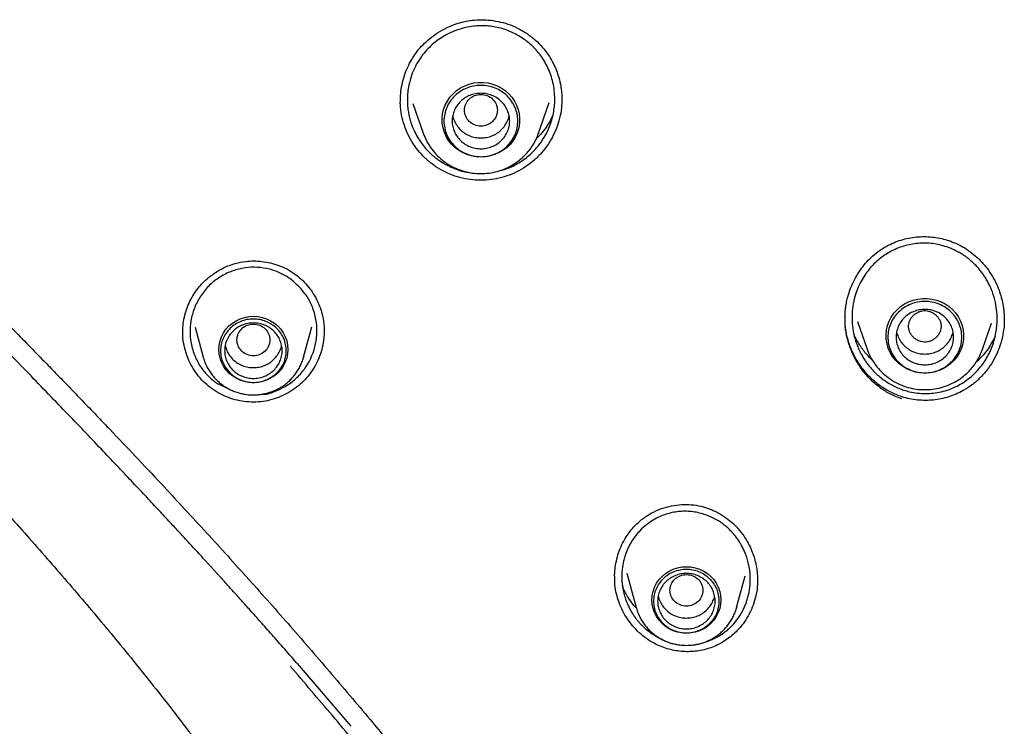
# Model space of a CAD drawing. Header units: millimetres. Extents: x 8 to 1762, y 12 to 2803.
# Tile 72 of 118: x 822 to 846, y 2351 to 2368. Entities that reach past the tile are written whole.
import ezdxf

# ---------------------------------------------------------------- set-up
doc = ezdxf.new("R2010")
doc.units = ezdxf.units.MM

msp = doc.modelspace()

# ---------------------------------------------------------------- linework, layer by layer
at = {"color": 7, "linetype": 'Continuous', "lineweight": 30}
for p, q in [((830.86, 2365.723), (830.86, 2365.764)), ((831.165, 2365.674), (831.415, 2364.95)), ((834.225, 2364.95), (834.482, 2365.694)), ((834.225, 2364.95), (834.222, 2364.941)), ((841.993, 2360.365), (842.225, 2359.693)), ((845.035, 2359.693), (845.253, 2360.325)), ((845.561, 2360.413), (845.561, 2360.399)), ((825.561, 2360.093), (825.562, 2360.109)), ((825.861, 2360.226), (826.057, 2359.502)), ((828.503, 2359.502), (828.703, 2360.239)), ((845.035, 2359.693), (845.032, 2359.684)), ((828.503, 2359.502), (828.499, 2359.485)), ((826.381, 2358.867), (826.683, 2358.729)), ((838.432, 2355.789), (838.472, 2355.772)), ((836.077, 2354.124), (836.077, 2354.167)), ((836.374, 2354.245), (836.601, 2353.408)), ((839.047, 2353.408), (839.255, 2354.176)), ((839.556, 2354.089), (839.555, 2354.062)), ((839.047, 2353.408), (839.042, 2353.392)), ((829.663, 2350.518), (828.35, 2352.044))]:
    msp.add_line(p, q, dxfattribs=at)
at = {"color": 7, "linetype": 'Continuous', "lineweight": 30, "flags": 128}
for points in [[(832.82, 2364.367), (832.704, 2364.374), (832.59, 2364.394), (832.479, 2364.428), (832.374, 2364.475), (832.275, 2364.534), (832.184, 2364.604), (832.103, 2364.685), (832.033, 2364.774), (831.975, 2364.871), (831.93, 2364.974), (831.898, 2365.082), (831.88, 2365.192), (831.877, 2365.304), (831.888, 2365.416), (831.912, 2365.525), (831.951, 2365.631), (832.003, 2365.731), (832.067, 2365.824), (832.143, 2365.909), (832.229, 2365.985), (832.323, 2366.049), (832.426, 2366.102), (832.534, 2366.143), (832.647, 2366.17), (832.762, 2366.184), (832.878, 2366.184), (832.994, 2366.17), (833.106, 2366.143), (833.215, 2366.102), (833.317, 2366.049), (833.412, 2365.985), (833.498, 2365.909), (833.573, 2365.824), (833.637, 2365.731), (833.689, 2365.631), (833.728, 2365.525), (833.753, 2365.416), (833.763, 2365.304), (833.76, 2365.192), (833.742, 2365.082), (833.71, 2364.974), (833.665, 2364.871), (833.607, 2364.774), (833.537, 2364.685), (833.456, 2364.604), (833.365, 2364.534), (833.267, 2364.475), (833.161, 2364.428), (833.05, 2364.394), (832.936, 2364.374), (832.82, 2364.367)], [(843.63, 2359.11), (843.514, 2359.117), (843.4, 2359.137), (843.289, 2359.171), (843.183, 2359.218), (843.085, 2359.277), (842.994, 2359.347), (842.913, 2359.428), (842.843, 2359.517), (842.785, 2359.614), (842.74, 2359.717), (842.708, 2359.825), (842.69, 2359.935), (842.687, 2360.047), (842.697, 2360.159), (842.722, 2360.268), (842.761, 2360.374), (842.813, 2360.474), (842.877, 2360.567), (842.952, 2360.652), (843.038, 2360.728), (843.133, 2360.793), (843.235, 2360.846), (843.344, 2360.886), (843.456, 2360.913), (843.572, 2360.927), (843.688, 2360.927), (843.803, 2360.913), (843.916, 2360.886), (844.024, 2360.846), (844.127, 2360.793), (844.222, 2360.728), (844.307, 2360.652), (844.383, 2360.567), (844.447, 2360.474), (844.499, 2360.374), (844.538, 2360.268), (844.562, 2360.159), (844.573, 2360.047), (844.57, 2359.935), (844.552, 2359.825), (844.52, 2359.717), (844.475, 2359.614), (844.417, 2359.517), (844.347, 2359.428), (844.266, 2359.347), (844.175, 2359.277), (844.076, 2359.218), (843.971, 2359.171), (843.86, 2359.137), (843.746, 2359.117), (843.63, 2359.11)], [(827.28, 2358.876), (827.17, 2358.883), (827.063, 2358.904), (826.959, 2358.938), (826.86, 2358.985), (826.769, 2359.044), (826.686, 2359.114), (826.613, 2359.193), (826.552, 2359.281), (826.504, 2359.376), (826.468, 2359.477), (826.447, 2359.58), (826.44, 2359.686), (826.447, 2359.792), (826.468, 2359.896), (826.504, 2359.996), (826.552, 2360.091), (826.613, 2360.179), (826.686, 2360.259), (826.769, 2360.329), (826.86, 2360.387), (826.959, 2360.434), (827.063, 2360.468), (827.17, 2360.489), (827.28, 2360.496), (827.39, 2360.489), (827.498, 2360.468), (827.602, 2360.434), (827.7, 2360.387), (827.792, 2360.329), (827.874, 2360.259), (827.947, 2360.179), (828.008, 2360.091), (828.056, 2359.996), (828.092, 2359.896), (828.113, 2359.792), (828.12, 2359.686), (828.113, 2359.58), (828.092, 2359.477), (828.056, 2359.376), (828.008, 2359.281), (827.947, 2359.193), (827.874, 2359.114), (827.792, 2359.044), (827.7, 2358.985), (827.602, 2358.938), (827.498, 2358.904), (827.39, 2358.883), (827.28, 2358.876)], [(837.824, 2352.783), (837.714, 2352.79), (837.606, 2352.811), (837.502, 2352.845), (837.404, 2352.891), (837.312, 2352.95), (837.23, 2353.02), (837.157, 2353.1), (837.096, 2353.188), (837.047, 2353.283), (837.012, 2353.383), (836.991, 2353.487), (836.983, 2353.593), (836.991, 2353.698), (837.012, 2353.802), (837.047, 2353.903), (837.096, 2353.998), (837.157, 2354.086), (837.23, 2354.165), (837.312, 2354.235), (837.404, 2354.294), (837.502, 2354.341), (837.606, 2354.375), (837.714, 2354.396), (837.824, 2354.402), (837.933, 2354.396), (838.041, 2354.375), (838.145, 2354.341), (838.244, 2354.294), (838.335, 2354.235), (838.418, 2354.165), (838.49, 2354.086), (838.552, 2353.998), (838.6, 2353.903), (838.636, 2353.802), (838.657, 2353.698), (838.664, 2353.593), (838.657, 2353.487), (838.636, 2353.383), (838.6, 2353.283), (838.552, 2353.188), (838.49, 2353.1), (838.418, 2353.02), (838.335, 2352.95), (838.244, 2352.891), (838.145, 2352.845), (838.041, 2352.811), (837.933, 2352.79), (837.824, 2352.783)]]:
    msp.add_lwpolyline(points, dxfattribs=at)
at = {"color": 7, "linetype": 'Continuous', "lineweight": 30}
for points, knots in [([(830.858, 2365.764), (830.861, 2365.83), (830.867, 2365.974), (830.908, 2366.189), (830.972, 2366.404), (831.056, 2366.604), (831.159, 2366.786), (831.276, 2366.952), (831.413, 2367.106), (831.575, 2367.255), (831.77, 2367.397), (831.972, 2367.51), (832.171, 2367.594), (832.359, 2367.653), (832.562, 2367.693), (832.778, 2367.712), (833.006, 2367.705), (833.242, 2367.671), (833.481, 2367.607), (833.72, 2367.511), (833.869, 2367.419), (833.944, 2367.373)], [0, 0, 0, 0, 0.047573, 0.102684, 0.155902, 0.207188, 0.256533, 0.303997, 0.350727, 0.402051, 0.458679, 0.520474, 0.564458, 0.610582, 0.658855, 0.70962, 0.762943, 0.818766, 0.876973, 0.937421, 1, 1, 1, 1]), ([(833.843, 2367.255), (833.752, 2367.31), (833.568, 2367.422), (833.257, 2367.523), (832.928, 2367.571), (832.635, 2367.558), (832.386, 2367.509), (832.176, 2367.441), (831.985, 2367.353), (831.816, 2367.249), (831.667, 2367.136), (831.527, 2367.004), (831.419, 2366.878), (831.337, 2366.765), (831.274, 2366.666), (831.2, 2366.529), (831.123, 2366.347), (831.066, 2366.14), (831.036, 2365.949), (831.027, 2365.792), (831.03, 2365.641), (831.045, 2365.504), (831.066, 2365.387), (831.088, 2365.299), (831.109, 2365.223), (831.134, 2365.15), (831.161, 2365.079), (831.205, 2364.978), (831.272, 2364.85), (831.398, 2364.66), (831.573, 2364.457), (831.74, 2364.332), (831.82, 2364.273)], [0, 0, 0, 0, 0.056477, 0.113798, 0.171979, 0.231032, 0.26767, 0.306286, 0.346876, 0.378622, 0.411474, 0.445428, 0.480481, 0.499042, 0.519822, 0.542819, 0.581442, 0.62501, 0.656645, 0.684464, 0.708476, 0.737371, 0.757749, 0.771896, 0.785826, 0.799541, 0.813041, 0.826327, 0.858594, 0.889531, 0.94738, 1, 1, 1, 1]), ([(833.944, 2367.373), (834.015, 2367.32), (834.152, 2367.219), (834.321, 2367.041), (834.458, 2366.863), (834.564, 2366.686), (834.644, 2366.517), (834.709, 2366.339), (834.755, 2366.159), (834.781, 2365.987), (834.791, 2365.856), (834.791, 2365.784), (834.792, 2365.754)], [0, 0, 0, 0, 0.13892, 0.267104, 0.384996, 0.492839, 0.590769, 0.678864, 0.792608, 0.884164, 0.953275, 1, 1, 1, 1]), ([(833.281, 2364.039), (833.35, 2364.057), (833.527, 2364.103), (833.789, 2364.246), (834.063, 2364.457), (834.271, 2364.698), (834.42, 2364.942), (834.516, 2365.164), (834.591, 2365.426), (834.623, 2365.682), (834.616, 2365.931), (834.579, 2366.194), (834.484, 2366.498), (834.306, 2366.811), (834.092, 2367.067), (833.923, 2367.194), (833.843, 2367.255)], [0, 0, 0, 0, 0.0517425, 0.1326802, 0.2159712, 0.3032046, 0.3636504, 0.4248297, 0.4800412, 0.5629344, 0.6127742, 0.6628558, 0.7576566, 0.8454727, 0.9262616, 1, 1, 1, 1]), ([(816.021, 2365.869), (816.228, 2365.632), (816.634, 2365.168), (817.244, 2364.501), (817.835, 2363.869), (818.404, 2363.271), (818.95, 2362.707), (819.47, 2362.174), (819.978, 2361.657), (820.47, 2361.154), (820.946, 2360.669), (821.387, 2360.218), (821.794, 2359.801), (822.149, 2359.437), (822.457, 2359.121), (822.727, 2358.842), (822.99, 2358.57), (823.253, 2358.297), (823.517, 2358.022), (823.903, 2357.619), (824.411, 2357.083), (825.176, 2356.27), (826.077, 2355.298), (827.106, 2354.166), (828.126, 2353.018), (829.133, 2351.857), (830.058, 2350.764), (830.904, 2349.739), (831.674, 2348.787), (832.434, 2347.826), (833.177, 2346.865), (833.895, 2345.915), (834.58, 2344.989), (835.228, 2344.092), (835.711, 2343.408), (836.049, 2342.923), (836.26, 2342.618), (836.489, 2342.283), (836.737, 2341.917), (837.004, 2341.52), (837.308, 2341.061), (837.651, 2340.537), (838.032, 2339.943), (838.435, 2339.302), (838.842, 2338.641), (839.252, 2337.963), (839.661, 2337.271), (840.085, 2336.539), (840.522, 2335.769), (840.972, 2334.959), (841.432, 2334.108), (841.806, 2333.406), (842.022, 2332.986), (842.085, 2332.865)], [0, 0, 0, 0, 0.022688, 0.044418, 0.065177, 0.084954, 0.103741, 0.121534, 0.138333, 0.155684, 0.17186, 0.18687, 0.200718, 0.213408, 0.223101, 0.232101, 0.241041, 0.250022, 0.259043, 0.268107, 0.289637, 0.311403, 0.347243, 0.383434, 0.419609, 0.455783, 0.491975, 0.520776, 0.549606, 0.578461, 0.607317, 0.635505, 0.662667, 0.688794, 0.713878, 0.721936, 0.730628, 0.740197, 0.750641, 0.76196, 0.774153, 0.78964, 0.806336, 0.82424, 0.843351, 0.861433, 0.880479, 0.90049, 0.92147, 0.943424, 0.966359, 0.990285, 1, 1, 1, 1]), ([(832.82, 2365.892), (832.768, 2365.886), (832.663, 2365.874), (832.53, 2365.786), (832.442, 2365.658), (832.409, 2365.507), (832.442, 2365.356), (832.53, 2365.227), (832.663, 2365.142), (832.82, 2365.111), (832.977, 2365.142), (833.111, 2365.227), (833.199, 2365.356), (833.231, 2365.507), (833.199, 2365.658), (833.111, 2365.786), (832.977, 2365.874), (832.872, 2365.886), (832.82, 2365.892)], [0, 0, 0, 0, 0.0625, 0.125, 0.1875, 0.25, 0.3125, 0.375, 0.4375, 0.5, 0.5625, 0.625, 0.6875, 0.75, 0.8125, 0.875, 0.9375, 1, 1, 1, 1]), ([(828.357, 2352.035), (828.266, 2352.139), (828.071, 2352.363), (827.78, 2352.693), (827.497, 2353.013), (827.247, 2353.293), (827.03, 2353.534), (826.848, 2353.737), (826.699, 2353.902), (826.586, 2354.027), (826.506, 2354.115), (826.448, 2354.179), (826.4, 2354.231), (826.352, 2354.284), (826.302, 2354.339), (826.251, 2354.395), (826.197, 2354.454), (826.121, 2354.537), (826.019, 2354.649), (825.885, 2354.795), (825.727, 2354.967), (825.536, 2355.173), (825.309, 2355.419), (825.048, 2355.699), (824.754, 2356.014), (824.433, 2356.356), (824.085, 2356.726), (823.711, 2357.12), (823.307, 2357.544), (822.872, 2357.998), (822.41, 2358.479), (821.92, 2358.986), (821.404, 2359.517), (820.859, 2360.077), (820.283, 2360.67), (819.675, 2361.297), (819.038, 2361.957), (818.377, 2362.649), (817.696, 2363.374), (816.998, 2364.135), (816.288, 2364.935), (815.823, 2365.493), (815.586, 2365.776)], [0, 0, 0, 0, 0.022026, 0.04741, 0.070072, 0.090013, 0.107235, 0.121739, 0.133525, 0.142593, 0.148645, 0.152548, 0.156202, 0.159994, 0.163925, 0.167993, 0.172199, 0.176543, 0.186091, 0.19627, 0.208138, 0.223344, 0.241126, 0.26148, 0.284406, 0.309899, 0.336501, 0.365412, 0.396627, 0.430135, 0.465925, 0.503283, 0.542822, 0.58454, 0.628404, 0.675339, 0.724424, 0.775599, 0.828782, 0.883954, 0.941066, 1, 1, 1, 1]), ([(831.723, 2364.134), (831.653, 2364.185), (831.513, 2364.287), (831.332, 2364.472), (831.175, 2364.676), (831.048, 2364.899), (830.95, 2365.138), (830.885, 2365.387), (830.855, 2365.594), (830.858, 2365.716), (830.859, 2365.753)], [0, 0, 0, 0, 0.135444, 0.269967, 0.404061, 0.538124, 0.672525, 0.80769, 0.942924, 1, 1, 1, 1]), ([(834.788, 2365.784), (834.789, 2365.733), (834.789, 2365.596), (834.754, 2365.376), (834.687, 2365.13), (834.588, 2364.894), (834.459, 2364.672), (834.301, 2364.469), (834.119, 2364.288), (833.914, 2364.132), (833.691, 2364.002), (833.453, 2363.902), (833.204, 2363.835), (832.947, 2363.801), (832.689, 2363.802), (832.434, 2363.835), (832.185, 2363.902), (831.944, 2363.998), (831.797, 2364.089), (831.723, 2364.134)], [0, 0, 0, 0, 0.036632, 0.096725, 0.156732, 0.216744, 0.276879, 0.337076, 0.397231, 0.457388, 0.517556, 0.577761, 0.63809, 0.698379, 0.758486, 0.818568, 0.87875, 0.939167, 1, 1, 1, 1]), ([(832.134, 2365.376), (832.134, 2365.376), (832.138, 2365.332), (832.171, 2365.247), (832.234, 2365.13), (832.322, 2365.027), (832.429, 2364.942), (832.551, 2364.88), (832.683, 2364.84), (832.774, 2364.835), (832.82, 2364.832)], [0, 0, 0, 0, 0.0002014, 0.1430298, 0.2858582, 0.4286865, 0.5715149, 0.7143433, 0.8571716, 1, 1, 1, 1]), ([(832.82, 2364.832), (832.866, 2364.835), (832.958, 2364.84), (833.09, 2364.88), (833.212, 2364.942), (833.318, 2365.027), (833.406, 2365.13), (833.469, 2365.247), (833.502, 2365.332), (833.507, 2365.376), (833.507, 2365.376)], [0, 0, 0, 0, 0.142828, 0.285657, 0.428485, 0.571313, 0.714142, 0.85697, 0.999799, 1, 1, 1, 1]), ([(834.576, 2365.392), (834.553, 2365.344), (834.501, 2365.236), (834.398, 2365.077), (834.287, 2364.932), (834.204, 2364.852), (834.172, 2364.82)], [0, 0, 0, 0, 0.232261, 0.514206, 0.80692, 1, 1, 1, 1]), ([(831.415, 2364.95), (831.439, 2364.889), (831.487, 2364.766), (831.593, 2364.594), (831.724, 2364.433), (831.882, 2364.287), (832.061, 2364.164), (832.256, 2364.069), (832.459, 2364.004), (832.664, 2363.969), (832.867, 2363.962), (833.068, 2363.982), (833.272, 2364.029), (833.456, 2364.101), (833.622, 2364.191), (833.765, 2364.293), (833.891, 2364.407), (833.999, 2364.53), (834.087, 2364.656), (834.166, 2364.796), (834.205, 2364.898), (834.225, 2364.95)], [0, 0, 0, 0, 0.052998, 0.10785, 0.164691, 0.223704, 0.284086, 0.343281, 0.401166, 0.457756, 0.513067, 0.567114, 0.622093, 0.683577, 0.728424, 0.776386, 0.827499, 0.86793, 0.910157, 0.954182, 1, 1, 1, 1]), ([(831.82, 2364.273), (831.924, 2364.213), (832.129, 2364.095), (832.372, 2364.011), (832.505, 2364), (832.52, 2363.999)], [0, 0, 0, 0, 0.473454, 0.939051, 1, 1, 1, 1]), ([(813.475, 2364.071), (813.633, 2363.891), (813.939, 2363.541), (814.391, 2363.039), (814.817, 2362.573), (815.216, 2362.143), (815.585, 2361.748), (815.924, 2361.389), (816.233, 2361.064), (816.512, 2360.771), (816.756, 2360.515), (816.966, 2360.295), (817.144, 2360.11), (817.298, 2359.949), (817.427, 2359.814), (817.531, 2359.705), (817.611, 2359.622), (817.669, 2359.561), (817.713, 2359.515), (817.751, 2359.475), (817.789, 2359.436), (817.827, 2359.396), (817.865, 2359.356), (817.936, 2359.282), (818.05, 2359.163), (818.208, 2358.998), (818.383, 2358.814), (818.574, 2358.613), (818.787, 2358.389), (819.039, 2358.125), (819.331, 2357.815), (819.667, 2357.458), (820.032, 2357.066), (820.426, 2356.641), (820.848, 2356.18), (821.297, 2355.684), (821.769, 2355.155), (822.254, 2354.605), (822.74, 2354.045), (823.221, 2353.483), (823.696, 2352.917), (824.375, 2352.094), (825.247, 2351.004), (826.294, 2349.63), (827.31, 2348.234), (828.292, 2346.817), (829.236, 2345.387), (830.14, 2343.944), (831.005, 2342.489), (831.831, 2341.025), (832.622, 2339.547), (833.413, 2337.988), (834.2, 2336.338), (834.98, 2334.593), (835.72, 2332.816), (836.421, 2331.007), (837.02, 2329.333), (837.53, 2327.801), (837.961, 2326.417), (838.296, 2325.266), (838.546, 2324.354), (838.723, 2323.687), (838.891, 2323.029), (839.046, 2322.4), (839.181, 2321.83), (839.297, 2321.322), (839.397, 2320.873), (839.484, 2320.469), (839.559, 2320.11), (839.624, 2319.795), (839.678, 2319.525), (839.722, 2319.306), (839.755, 2319.136), (839.779, 2319.01), (839.796, 2318.919), (839.81, 2318.847), (839.821, 2318.789), (839.833, 2318.728), (839.847, 2318.649), (839.869, 2318.534), (839.898, 2318.374), (839.934, 2318.176), (839.976, 2317.939), (840.024, 2317.664), (840.078, 2317.349), (840.137, 2316.996), (840.199, 2316.604), (840.266, 2316.172), (840.336, 2315.702), (840.408, 2315.192), (840.482, 2314.643), (840.557, 2314.055), (840.632, 2313.427), (840.709, 2312.73), (840.786, 2311.961), (840.863, 2311.117), (840.934, 2310.222), (840.999, 2309.278), (841.057, 2308.284), (841.106, 2307.262), (841.148, 2306.213), (841.181, 2305.139), (841.208, 2304.022), (841.23, 2302.86), (841.242, 2302.071), (841.249, 2301.67)], [0, 0, 0, 0, 0.010357, 0.020075, 0.029155, 0.037599, 0.045405, 0.052451, 0.058884, 0.064701, 0.069905, 0.074103, 0.077793, 0.080976, 0.083652, 0.08582, 0.087479, 0.088632, 0.089428, 0.090212, 0.090996, 0.091781, 0.092567, 0.093362, 0.096216, 0.099632, 0.103157, 0.10713, 0.111551, 0.116421, 0.122801, 0.129817, 0.137468, 0.145755, 0.154676, 0.164233, 0.174424, 0.18502, 0.195596, 0.206143, 0.216661, 0.227149, 0.251759, 0.276211, 0.300857, 0.325337, 0.349654, 0.373808, 0.397799, 0.421627, 0.445302, 0.469041, 0.495895, 0.522941, 0.550181, 0.577614, 0.60524, 0.625623, 0.646109, 0.666699, 0.676442, 0.686208, 0.695975, 0.705208, 0.713679, 0.720815, 0.727304, 0.733143, 0.738334, 0.742876, 0.746769, 0.750013, 0.752319, 0.754129, 0.755441, 0.756259, 0.757221, 0.757946, 0.758888, 0.760626, 0.762918, 0.765762, 0.76916, 0.77311, 0.777614, 0.782671, 0.78828, 0.794444, 0.80116, 0.808429, 0.816252, 0.824628, 0.833558, 0.84304, 0.854318, 0.866289, 0.878954, 0.892313, 0.906367, 0.921116, 0.935659, 0.950818, 0.966594, 0.982987, 1, 1, 1, 1]), ([(844.162, 2362.183), (844.106, 2362.2), (843.993, 2362.234), (843.818, 2362.264), (843.641, 2362.276), (843.464, 2362.27), (843.287, 2362.245), (843.114, 2362.203), (842.945, 2362.142), (842.79, 2362.067), (842.646, 2361.98), (842.514, 2361.882), (842.388, 2361.768), (842.27, 2361.639), (842.163, 2361.494), (842.067, 2361.335), (841.987, 2361.162), (841.934, 2361.009), (841.901, 2360.881), (841.881, 2360.777), (841.865, 2360.664), (841.856, 2360.542), (841.855, 2360.41), (841.864, 2360.278), (841.881, 2360.152), (841.903, 2360.041), (841.929, 2359.942), (841.956, 2359.857), (841.988, 2359.77), (842.021, 2359.691), (842.051, 2359.63), (842.073, 2359.586), (842.094, 2359.546), (842.122, 2359.498), (842.151, 2359.452), (842.18, 2359.407), (842.21, 2359.364), (842.241, 2359.323), (842.272, 2359.283), (842.324, 2359.219), (842.401, 2359.137), (842.507, 2359.038), (842.621, 2358.948), (842.743, 2358.867), (842.868, 2358.798), (842.993, 2358.74), (843.078, 2358.71), (843.12, 2358.696)], [0, 0, 0, 0, 0.03107, 0.062173, 0.093325, 0.124536, 0.15582, 0.187189, 0.218655, 0.250231, 0.278202, 0.307097, 0.33692, 0.367674, 0.399362, 0.431982, 0.465535, 0.500018, 0.516996, 0.53552, 0.555586, 0.577188, 0.600318, 0.624971, 0.647146, 0.667153, 0.685, 0.700696, 0.714245, 0.733885, 0.746031, 0.749975, 0.759939, 0.769719, 0.779316, 0.788729, 0.79796, 0.807009, 0.815876, 0.824561, 0.850676, 0.875016, 0.901497, 0.927225, 0.95221, 0.976464, 1, 1, 1, 1]), ([(842.74, 2362.223), (842.798, 2362.251), (842.914, 2362.306), (843.097, 2362.366), (843.284, 2362.408), (843.474, 2362.43), (843.665, 2362.435), (843.854, 2362.42), (844.041, 2362.389), (844.161, 2362.352), (844.221, 2362.334)], [0, 0, 0, 0, 0.126845, 0.252927, 0.378474, 0.503592, 0.62831, 0.752619, 0.876506, 1, 1, 1, 1]), ([(844.211, 2362.335), (844.274, 2362.313), (844.409, 2362.264), (844.598, 2362.161), (844.777, 2362.038), (844.949, 2361.889), (845.108, 2361.716), (845.248, 2361.52), (845.356, 2361.325), (845.436, 2361.137), (845.492, 2360.96), (845.533, 2360.775), (845.559, 2360.591), (845.562, 2360.461), (845.564, 2360.403)], [0, 0, 0, 0, 0.079926, 0.170132, 0.25607, 0.337861, 0.440532, 0.536007, 0.624324, 0.705368, 0.779057, 0.845379, 0.931, 1, 1, 1, 1]), ([(841.685, 2360.489), (841.685, 2360.511), (841.688, 2360.578), (841.698, 2360.684), (841.718, 2360.815), (841.749, 2360.955), (841.797, 2361.115), (841.867, 2361.291), (841.964, 2361.482), (842.083, 2361.661), (842.218, 2361.825), (842.366, 2361.97), (842.539, 2362.109), (842.671, 2362.184), (842.74, 2362.223)], [0, 0, 0, 0, 0.031327, 0.094903, 0.15107, 0.218266, 0.2965, 0.385778, 0.486106, 0.597492, 0.688351, 0.785554, 0.889302, 1, 1, 1, 1]), ([(843.12, 2358.696), (843.166, 2358.683), (843.273, 2358.651), (843.452, 2358.621), (843.647, 2358.609), (843.84, 2358.621), (844.032, 2358.653), (844.226, 2358.711), (844.407, 2358.79), (844.574, 2358.885), (844.729, 2358.998), (844.879, 2359.136), (845.045, 2359.328), (845.208, 2359.591), (845.311, 2359.864), (845.362, 2360.089), (845.385, 2360.252), (845.393, 2360.422), (845.385, 2360.617), (845.351, 2360.842), (845.285, 2361.07), (845.208, 2361.25), (845.141, 2361.374), (845.085, 2361.465), (845.026, 2361.55), (844.957, 2361.638), (844.878, 2361.727), (844.795, 2361.808), (844.717, 2361.875), (844.642, 2361.933), (844.556, 2361.993), (844.454, 2362.053), (844.35, 2362.107), (844.252, 2362.15), (844.191, 2362.172), (844.162, 2362.183)], [0, 0, 0, 0, 0.0252267, 0.0595314, 0.0970822, 0.1292943, 0.1629503, 0.2008108, 0.2370799, 0.2685926, 0.3030614, 0.33936, 0.3775357, 0.4383659, 0.5036532, 0.5321244, 0.5613773, 0.591639, 0.623111, 0.6651676, 0.7128671, 0.7497408, 0.7692408, 0.7882376, 0.8067299, 0.8247165, 0.8479084, 0.8701984, 0.8865583, 0.9026539, 0.920993, 0.9423175, 0.9657382, 0.983399, 1, 1, 1, 1]), ([(825.56, 2360.109), (825.563, 2360.178), (825.568, 2360.319), (825.61, 2360.526), (825.672, 2360.723), (825.753, 2360.904), (825.849, 2361.067), (825.958, 2361.213), (826.082, 2361.346), (826.228, 2361.473), (826.402, 2361.594), (826.607, 2361.701), (826.842, 2361.786), (827.074, 2361.832), (827.293, 2361.844), (827.492, 2361.832), (827.697, 2361.796), (827.905, 2361.732), (828.113, 2361.641), (828.24, 2361.556), (828.305, 2361.512)], [0, 0, 0, 0, 0.055178, 0.11242, 0.167241, 0.21959, 0.269454, 0.316855, 0.3629, 0.413315, 0.468889, 0.529497, 0.594952, 0.665124, 0.714909, 0.767204, 0.821965, 0.879092, 0.938465, 1, 1, 1, 1]), ([(828.197, 2361.391), (828.116, 2361.444), (827.954, 2361.55), (827.675, 2361.647), (827.379, 2361.694), (827.074, 2361.681), (826.774, 2361.608), (826.489, 2361.474), (826.234, 2361.283), (826.022, 2361.043), (825.864, 2360.765), (825.764, 2360.465), (825.727, 2360.153), (825.749, 2359.887), (825.8, 2359.677), (825.872, 2359.476), (825.993, 2359.254), (826.172, 2359.033), (826.313, 2358.921), (826.381, 2358.867)], [0, 0, 0, 0, 0.059116, 0.119119, 0.180041, 0.24191, 0.304753, 0.36859, 0.433441, 0.499321, 0.564056, 0.628649, 0.693102, 0.757416, 0.792392, 0.826033, 0.889256, 0.94723, 1, 1, 1, 1]), ([(827.481, 2358.597), (827.492, 2358.596), (827.614, 2358.59), (827.837, 2358.679), (828.129, 2358.818), (828.376, 2359.024), (828.635, 2359.342), (828.832, 2359.816), (828.839, 2360.336), (828.722, 2360.731), (828.542, 2361.081), (828.331, 2361.27), (828.197, 2361.391)], [0, 0, 0, 0, 0.008858, 0.099114, 0.187296, 0.273535, 0.357966, 0.519593, 0.681869, 0.771475, 0.854477, 1, 1, 1, 1]), ([(828.305, 2361.512), (828.365, 2361.464), (828.482, 2361.371), (828.625, 2361.211), (828.739, 2361.051), (828.826, 2360.894), (828.891, 2360.747), (828.943, 2360.592), (828.979, 2360.439), (828.998, 2360.296), (829.005, 2360.19), (829.005, 2360.134), (829.005, 2360.112)], [0, 0, 0, 0, 0.142588, 0.273943, 0.394392, 0.504092, 0.60313, 0.691561, 0.804364, 0.893407, 0.958605, 1, 1, 1, 1]), ([(843.721, 2360.62), (843.695, 2360.625), (843.644, 2360.635), (843.566, 2360.628), (843.492, 2360.608), (843.423, 2360.573), (843.361, 2360.527), (843.309, 2360.471), (843.269, 2360.407), (843.242, 2360.337), (843.23, 2360.263), (843.235, 2360.188), (843.257, 2360.116), (843.293, 2360.05), (843.34, 2359.99), (843.399, 2359.94), (843.465, 2359.901), (843.538, 2359.875), (843.615, 2359.863), (843.692, 2359.869), (843.767, 2359.89), (843.836, 2359.924), (843.898, 2359.97), (843.95, 2360.026), (843.99, 2360.09), (844.017, 2360.16), (844.029, 2360.235), (844.024, 2360.309), (844.002, 2360.381), (843.966, 2360.448), (843.919, 2360.507), (843.86, 2360.557), (843.794, 2360.597), (843.745, 2360.612), (843.721, 2360.62)], [0, 0, 0, 0, 0.031415, 0.062751, 0.093443, 0.125094, 0.156217, 0.187639, 0.21906, 0.249997, 0.281365, 0.312752, 0.343443, 0.375093, 0.406216, 0.437636, 0.469057, 0.499992, 0.53136, 0.562748, 0.593439, 0.625089, 0.656212, 0.687632, 0.719053, 0.749989, 0.781358, 0.812748, 0.84344, 0.875091, 0.906216, 0.937637, 0.969116, 1, 1, 1, 1]), ([(843.071, 2358.483), (842.978, 2358.518), (842.793, 2358.589), (842.541, 2358.748), (842.314, 2358.939), (842.118, 2359.161), (841.954, 2359.408), (841.825, 2359.676), (841.735, 2359.958), (841.683, 2360.251), (841.686, 2360.449), (841.687, 2360.548)], [0, 0, 0, 0, 0.112125, 0.223311, 0.334215, 0.445131, 0.556113, 0.667102, 0.778057, 0.889081, 1, 1, 1, 1]), ([(843.071, 2358.535), (842.979, 2358.57), (842.794, 2358.638), (842.543, 2358.794), (842.316, 2358.982), (842.12, 2359.2), (841.955, 2359.444), (841.825, 2359.707), (841.736, 2359.986), (841.687, 2360.237), (841.689, 2360.393), (841.689, 2360.451)], [0, 0, 0, 0, 0.117395, 0.233874, 0.350071, 0.466242, 0.582403, 0.698469, 0.814394, 0.930318, 1, 1, 1, 1]), ([(845.561, 2360.429), (845.562, 2360.408), (845.567, 2360.304), (845.544, 2360.113), (845.491, 2359.863), (845.405, 2359.621), (845.288, 2359.393), (845.144, 2359.181), (844.974, 2358.989), (844.78, 2358.82), (844.584, 2358.691), (844.392, 2358.597), (844.211, 2358.53), (844.025, 2358.482), (843.835, 2358.453), (843.643, 2358.444), (843.45, 2358.454), (843.258, 2358.482), (843.134, 2358.517), (843.071, 2358.535)], [0, 0, 0, 0, 0.016483, 0.086337, 0.156424, 0.226648, 0.296819, 0.366945, 0.43703, 0.507126, 0.577392, 0.630143, 0.682772, 0.735368, 0.787995, 0.840707, 0.893559, 0.946624, 1, 1, 1, 1]), ([(826.276, 2358.727), (826.216, 2358.773), (826.096, 2358.867), (825.943, 2359.034), (825.811, 2359.218), (825.706, 2359.417), (825.626, 2359.629), (825.577, 2359.849), (825.556, 2360.015), (825.56, 2360.106), (825.561, 2360.121)], [0, 0, 0, 0, 0.13966, 0.278332, 0.416537, 0.554683, 0.693147, 0.832354, 0.971623, 1, 1, 1, 1]), ([(829.003, 2360.143), (829.002, 2360.081), (829, 2359.945), (828.962, 2359.737), (828.897, 2359.523), (828.804, 2359.318), (828.686, 2359.127), (828.543, 2358.953), (828.379, 2358.798), (828.196, 2358.666), (827.997, 2358.559), (827.786, 2358.477), (827.565, 2358.424), (827.34, 2358.402), (827.114, 2358.409), (826.891, 2358.445), (826.674, 2358.51), (826.466, 2358.602), (826.34, 2358.685), (826.276, 2358.727)], [0, 0, 0, 0, 0.049022, 0.108301, 0.1675, 0.226717, 0.286083, 0.345516, 0.404893, 0.464264, 0.523651, 0.583094, 0.642693, 0.70225, 0.761593, 0.820894, 0.880291, 0.93993, 1, 1, 1, 1]), ([(827.28, 2360.305), (827.228, 2360.299), (827.123, 2360.287), (826.99, 2360.198), (826.902, 2360.071), (826.869, 2359.919), (826.902, 2359.768), (826.99, 2359.639), (827.123, 2359.555), (827.28, 2359.523), (827.437, 2359.555), (827.571, 2359.639), (827.659, 2359.768), (827.691, 2359.919), (827.659, 2360.071), (827.571, 2360.198), (827.437, 2360.287), (827.332, 2360.299), (827.28, 2360.305)], [0, 0, 0, 0, 0.0625, 0.125, 0.1875, 0.25, 0.3125, 0.375, 0.4375, 0.5, 0.5625, 0.625, 0.6875, 0.75, 0.8125, 0.875, 0.9375, 1, 1, 1, 1]), ([(842.943, 2360.119), (842.943, 2360.119), (842.948, 2360.075), (842.981, 2359.991), (843.044, 2359.873), (843.132, 2359.77), (843.238, 2359.686), (843.36, 2359.623), (843.492, 2359.583), (843.584, 2359.578), (843.63, 2359.576)], [0, 0, 0, 0, 0.0002014, 0.1430298, 0.2858582, 0.4286865, 0.5715149, 0.7143433, 0.8571716, 1, 1, 1, 1]), ([(843.63, 2359.576), (843.676, 2359.578), (843.767, 2359.583), (843.899, 2359.623), (844.021, 2359.686), (844.128, 2359.77), (844.216, 2359.873), (844.279, 2359.991), (844.312, 2360.075), (844.316, 2360.119), (844.316, 2360.119)], [0, 0, 0, 0, 0.1428284, 0.2856567, 0.4284851, 0.5713135, 0.7141418, 0.8569702, 0.9997986, 1, 1, 1, 1]), ([(842.353, 2359.428), (842.306, 2359.472), (842.191, 2359.58), (842.048, 2359.782), (841.945, 2359.95), (841.906, 2360.046), (841.901, 2360.06)], [0, 0, 0, 0, 0.246541, 0.601858, 0.945214, 1, 1, 1, 1]), ([(845.341, 2360.006), (845.311, 2359.946), (845.252, 2359.827), (845.143, 2359.664), (845.022, 2359.511), (844.928, 2359.424), (844.88, 2359.379)], [0, 0, 0, 0, 0.257304, 0.508592, 0.749373, 1, 1, 1, 1]), ([(826.595, 2359.792), (826.603, 2359.756), (826.621, 2359.677), (826.68, 2359.565), (826.763, 2359.458), (826.866, 2359.37), (826.985, 2359.303), (827.116, 2359.259), (827.252, 2359.241), (827.39, 2359.249), (827.524, 2359.282), (827.648, 2359.34), (827.758, 2359.421), (827.85, 2359.52), (827.919, 2359.635), (827.957, 2359.728), (827.964, 2359.782), (827.965, 2359.793)], [0, 0, 0, 0, 0.0588424, 0.1299497, 0.2010571, 0.2721644, 0.3432718, 0.4143791, 0.4854865, 0.5565938, 0.6277012, 0.6988086, 0.7699159, 0.8410233, 0.9121306, 0.983238, 1, 1, 1, 1]), ([(842.225, 2359.693), (842.249, 2359.632), (842.297, 2359.509), (842.403, 2359.337), (842.534, 2359.176), (842.692, 2359.03), (842.871, 2358.907), (843.066, 2358.812), (843.268, 2358.747), (843.474, 2358.712), (843.677, 2358.705), (843.878, 2358.725), (844.081, 2358.772), (844.266, 2358.844), (844.431, 2358.934), (844.575, 2359.036), (844.701, 2359.15), (844.809, 2359.273), (844.897, 2359.399), (844.976, 2359.539), (845.015, 2359.641), (845.035, 2359.693)], [0, 0, 0, 0, 0.0529985, 0.1078498, 0.1646911, 0.2237044, 0.2840861, 0.3432808, 0.4011656, 0.457756, 0.5130672, 0.5671138, 0.6220929, 0.6835769, 0.7284239, 0.7763864, 0.8274988, 0.86793, 0.9101569, 0.9541815, 1, 1, 1, 1]), ([(826.059, 2359.495), (826.06, 2359.492), (826.07, 2359.446), (826.102, 2359.363), (826.154, 2359.25), (826.216, 2359.146), (826.285, 2359.051), (826.363, 2358.964), (826.448, 2358.884), (826.541, 2358.812), (826.639, 2358.749), (826.741, 2358.697), (826.846, 2358.654), (826.948, 2358.623), (827.038, 2358.603), (827.12, 2358.59), (827.197, 2358.582), (827.252, 2358.581), (827.28, 2358.581)], [0, 0, 0, 0, 0.0072845, 0.0852893, 0.1643584, 0.2359809, 0.3075978, 0.3791741, 0.4506602, 0.521972, 0.5929622, 0.6633512, 0.7325335, 0.7988954, 0.8579473, 0.9007613, 0.9486045, 1, 1, 1, 1]), ([(827.28, 2358.581), (827.323, 2358.582), (827.383, 2358.584), (827.471, 2358.594), (827.547, 2358.608), (827.636, 2358.63), (827.728, 2358.659), (827.821, 2358.698), (827.915, 2358.746), (828.007, 2358.803), (828.095, 2358.869), (828.178, 2358.944), (828.255, 2359.027), (828.326, 2359.118), (828.388, 2359.216), (828.44, 2359.321), (828.477, 2359.411), (828.492, 2359.467), (828.497, 2359.485)], [0, 0, 0, 0, 0.078074, 0.110117, 0.163296, 0.21868, 0.278233, 0.340541, 0.405034, 0.471259, 0.5389, 0.607725, 0.677566, 0.748302, 0.819846, 0.892142, 0.965153, 1, 1, 1, 1]), ([(836.593, 2355.422), (836.663, 2355.485), (836.799, 2355.607), (837.033, 2355.743), (837.275, 2355.841), (837.52, 2355.899), (837.763, 2355.921), (838.001, 2355.908), (838.229, 2355.866), (838.372, 2355.812), (838.443, 2355.786)], [0, 0, 0, 0, 0.140388, 0.275108, 0.405033, 0.530728, 0.652623, 0.771137, 0.886743, 1, 1, 1, 1]), ([(838.471, 2355.772), (838.526, 2355.747), (838.642, 2355.692), (838.802, 2355.585), (838.951, 2355.462), (839.092, 2355.319), (839.22, 2355.157), (839.33, 2354.978), (839.413, 2354.806), (839.471, 2354.643), (839.511, 2354.494), (839.539, 2354.343), (839.554, 2354.21), (839.556, 2354.121), (839.557, 2354.089)], [0, 0, 0, 0, 0.085262, 0.181443, 0.272662, 0.359004, 0.466528, 0.565368, 0.655495, 0.736973, 0.809854, 0.87409, 0.954137, 1, 1, 1, 1]), ([(838.409, 2355.617), (838.359, 2355.638), (838.26, 2355.678), (838.105, 2355.719), (837.948, 2355.744), (837.79, 2355.752), (837.633, 2355.744), (837.479, 2355.72), (837.328, 2355.68), (837.171, 2355.621), (837.009, 2355.537), (836.845, 2355.423), (836.705, 2355.296), (836.589, 2355.162), (836.495, 2355.029), (836.414, 2354.883), (836.355, 2354.745), (836.313, 2354.617), (836.285, 2354.502), (836.263, 2354.378), (836.251, 2354.245), (836.25, 2354.15), (836.252, 2354.096), (836.252, 2354.083), (836.253, 2354.069), (836.254, 2354.052), (836.256, 2354.021), (836.261, 2353.971), (836.272, 2353.89), (836.292, 2353.781), (836.33, 2353.643), (836.378, 2353.512), (836.432, 2353.398), (836.48, 2353.309), (836.531, 2353.228), (836.583, 2353.154), (836.635, 2353.088), (836.687, 2353.029), (836.753, 2352.96), (836.836, 2352.883), (836.939, 2352.802), (837.044, 2352.733), (837.149, 2352.674), (837.221, 2352.641), (837.257, 2352.626)], [0, 0, 0, 0, 0.031963, 0.063702, 0.095232, 0.126569, 0.157728, 0.188726, 0.219579, 0.250304, 0.288576, 0.328162, 0.369087, 0.400681, 0.433047, 0.46619, 0.500114, 0.522218, 0.545768, 0.570761, 0.597191, 0.625054, 0.627057, 0.629509, 0.63241, 0.635759, 0.639557, 0.65101, 0.665257, 0.688586, 0.716848, 0.75002, 0.771367, 0.791545, 0.810558, 0.82841, 0.845104, 0.860644, 0.875033, 0.901918, 0.927849, 0.952834, 0.976881, 1, 1, 1, 1]), ([(838.268, 2352.566), (838.277, 2352.568), (838.339, 2352.582), (838.443, 2352.625), (838.583, 2352.693), (838.702, 2352.769), (838.807, 2352.848), (838.926, 2352.955), (839.06, 2353.106), (839.165, 2353.271), (839.231, 2353.405), (839.271, 2353.5), (839.307, 2353.604), (839.349, 2353.757), (839.382, 2353.97), (839.381, 2354.152), (839.372, 2354.257), (839.368, 2354.296), (839.359, 2354.365), (839.338, 2354.474), (839.306, 2354.597), (839.263, 2354.717), (839.218, 2354.82), (839.173, 2354.908), (839.124, 2354.993), (839.069, 2355.077), (839.004, 2355.161), (838.936, 2355.24), (838.866, 2355.312), (838.758, 2355.408), (838.61, 2355.518), (838.474, 2355.585), (838.409, 2355.617)], [0, 0, 0, 0, 0.007202, 0.048367, 0.085586, 0.125724, 0.156266, 0.186029, 0.246944, 0.309868, 0.334459, 0.360644, 0.388433, 0.417837, 0.481482, 0.551691, 0.555774, 0.562061, 0.581258, 0.609303, 0.646228, 0.677942, 0.706385, 0.731543, 0.753403, 0.78104, 0.808018, 0.834338, 0.859997, 0.884996, 0.944557, 1, 1, 1, 1]), ([(836.075, 2354.167), (836.076, 2354.2), (836.078, 2354.289), (836.097, 2354.449), (836.138, 2354.637), (836.204, 2354.834), (836.284, 2355.006), (836.378, 2355.162), (836.478, 2355.301), (836.56, 2355.386), (836.602, 2355.431)], [0, 0, 0, 0, 0.07007, 0.191055, 0.344297, 0.480444, 0.63481, 0.748001, 0.869605, 1, 1, 1, 1]), ([(837.193, 2352.464), (837.125, 2352.496), (836.989, 2352.558), (836.803, 2352.684), (836.633, 2352.83), (836.483, 2352.995), (836.353, 2353.176), (836.245, 2353.371), (836.162, 2353.578), (836.105, 2353.793), (836.076, 2353.982), (836.078, 2354.099), (836.078, 2354.142)], [0, 0, 0, 0, 0.105547, 0.210424, 0.314965, 0.419336, 0.523597, 0.627764, 0.731869, 0.83602, 0.940313, 1, 1, 1, 1]), ([(839.556, 2354.095), (839.555, 2354.035), (839.553, 2353.898), (839.517, 2353.687), (839.453, 2353.465), (839.36, 2353.254), (839.24, 2353.058), (839.107, 2352.893), (838.971, 2352.758), (838.837, 2352.65), (838.693, 2352.555), (838.539, 2352.476), (838.377, 2352.414), (838.211, 2352.369), (838.041, 2352.341), (837.869, 2352.331), (837.697, 2352.338), (837.525, 2352.362), (837.356, 2352.403), (837.248, 2352.444), (837.193, 2352.464)], [0, 0, 0, 0, 0.05314, 0.120383, 0.187879, 0.255515, 0.323082, 0.39061, 0.441257, 0.491914, 0.542632, 0.593502, 0.644352, 0.695018, 0.745608, 0.796206, 0.846879, 0.897687, 0.948699, 1, 1, 1, 1]), ([(837.824, 2354.211), (837.772, 2354.205), (837.667, 2354.193), (837.533, 2354.105), (837.445, 2353.977), (837.413, 2353.826), (837.445, 2353.675), (837.533, 2353.546), (837.667, 2353.461), (837.824, 2353.43), (837.981, 2353.461), (838.114, 2353.546), (838.202, 2353.675), (838.235, 2353.826), (838.202, 2353.977), (838.114, 2354.105), (837.981, 2354.193), (837.876, 2354.205), (837.824, 2354.211)], [0, 0, 0, 0, 0.0625, 0.125, 0.1875, 0.25, 0.3125, 0.375, 0.4375, 0.5, 0.5625, 0.625, 0.6875, 0.75, 0.8125, 0.875, 0.9375, 1, 1, 1, 1]), ([(836.597, 2353.403), (836.573, 2353.429), (836.504, 2353.503), (836.395, 2353.668), (836.305, 2353.824), (836.27, 2353.929), (836.265, 2353.943)], [0, 0, 0, 0, 0.1628746, 0.4765929, 0.9265677, 1, 1, 1, 1]), ([(837.137, 2353.695), (837.137, 2353.694), (837.142, 2353.651), (837.175, 2353.566), (837.237, 2353.449), (837.326, 2353.346), (837.432, 2353.261), (837.554, 2353.199), (837.686, 2353.159), (837.778, 2353.154), (837.824, 2353.151)], [0, 0, 0, 0, 0.000201, 0.14303, 0.285858, 0.428687, 0.571515, 0.714343, 0.857172, 1, 1, 1, 1]), ([(837.824, 2353.151), (837.87, 2353.154), (837.961, 2353.159), (838.093, 2353.199), (838.215, 2353.261), (838.322, 2353.346), (838.41, 2353.449), (838.473, 2353.566), (838.506, 2353.651), (838.51, 2353.694), (838.51, 2353.695)], [0, 0, 0, 0, 0.142828, 0.285657, 0.428485, 0.571313, 0.714142, 0.85697, 0.999799, 1, 1, 1, 1]), ([(836.603, 2353.402), (836.604, 2353.398), (836.614, 2353.353), (836.646, 2353.269), (836.697, 2353.156), (836.76, 2353.052), (836.829, 2352.958), (836.906, 2352.87), (836.992, 2352.79), (837.084, 2352.719), (837.183, 2352.656), (837.285, 2352.603), (837.39, 2352.561), (837.492, 2352.529), (837.582, 2352.509), (837.663, 2352.497), (837.741, 2352.489), (837.796, 2352.488), (837.824, 2352.487)], [0, 0, 0, 0, 0.007285, 0.085289, 0.164358, 0.235981, 0.307598, 0.379174, 0.45066, 0.521972, 0.592962, 0.663351, 0.732534, 0.798895, 0.857947, 0.900761, 0.948604, 1, 1, 1, 1]), ([(837.824, 2352.487), (837.866, 2352.489), (837.926, 2352.49), (838.015, 2352.501), (838.09, 2352.514), (838.18, 2352.536), (838.271, 2352.566), (838.365, 2352.605), (838.459, 2352.653), (838.55, 2352.71), (838.638, 2352.776), (838.722, 2352.851), (838.799, 2352.934), (838.869, 2353.025), (838.931, 2353.123), (838.984, 2353.227), (839.021, 2353.318), (839.036, 2353.374), (839.041, 2353.392)], [0, 0, 0, 0, 0.0780737, 0.1101172, 0.1632963, 0.2186801, 0.2782334, 0.3405411, 0.4050336, 0.4712591, 0.5388997, 0.6077246, 0.6775659, 0.7483019, 0.8198464, 0.8921415, 0.9651525, 1, 1, 1, 1]), ([(831.221, 2348.326), (830.889, 2348.738), (830.224, 2349.561), (829.208, 2350.78), (828.518, 2351.583), (828.174, 2351.984)], [0, 0, 0, 0, 0.333391, 0.666685, 1, 1, 1, 1])]:
    msp.add_open_spline(points, degree=3, knots=knots, dxfattribs=at)
for points in [[(833.72, 2365.244), (833.717, 2365.187), (833.71, 2365.074), (833.657, 2364.91), (833.573, 2364.759), (833.461, 2364.627), (833.323, 2364.518), (833.167, 2364.438), (832.997, 2364.388), (832.82, 2364.371), (832.643, 2364.388), (832.474, 2364.438), (832.317, 2364.518), (832.18, 2364.627), (832.067, 2364.759), (831.983, 2364.91), (831.932, 2365.074), (831.914, 2365.244), (831.932, 2365.414), (831.983, 2365.578), (832.067, 2365.729), (832.18, 2365.861), (832.317, 2365.97), (832.474, 2366.051), (832.643, 2366.1), (832.82, 2366.117), (832.997, 2366.1), (833.167, 2366.051), (833.323, 2365.97), (833.461, 2365.861), (833.573, 2365.729), (833.657, 2365.578), (833.71, 2365.414), (833.717, 2365.301), (833.72, 2365.244)], [(832.82, 2364.57), (832.774, 2364.572), (832.683, 2364.577), (832.551, 2364.617), (832.429, 2364.68), (832.322, 2364.764), (832.234, 2364.867), (832.169, 2364.984), (832.129, 2365.112), (832.116, 2365.244), (832.129, 2365.377), (832.169, 2365.504), (832.234, 2365.621), (832.322, 2365.724), (832.429, 2365.809), (832.551, 2365.871), (832.683, 2365.91), (832.82, 2365.923), (832.958, 2365.91), (833.09, 2365.871), (833.212, 2365.809), (833.318, 2365.724), (833.406, 2365.621), (833.471, 2365.504), (833.511, 2365.377), (833.525, 2365.244), (833.511, 2365.112), (833.471, 2364.984), (833.406, 2364.867), (833.318, 2364.764), (833.212, 2364.68), (833.09, 2364.617), (832.958, 2364.577), (832.866, 2364.572), (832.82, 2364.57)], [(844.53, 2359.987), (844.527, 2359.931), (844.52, 2359.817), (844.466, 2359.653), (844.383, 2359.502), (844.27, 2359.37), (844.133, 2359.262), (843.977, 2359.181), (843.807, 2359.131), (843.63, 2359.114), (843.453, 2359.131), (843.283, 2359.181), (843.127, 2359.262), (842.989, 2359.37), (842.877, 2359.502), (842.793, 2359.653), (842.741, 2359.817), (842.724, 2359.987), (842.741, 2360.158), (842.793, 2360.321), (842.877, 2360.472), (842.989, 2360.604), (843.127, 2360.713), (843.283, 2360.794), (843.453, 2360.843), (843.63, 2360.86), (843.807, 2360.843), (843.977, 2360.794), (844.133, 2360.713), (844.27, 2360.604), (844.383, 2360.472), (844.466, 2360.321), (844.52, 2360.158), (844.527, 2360.044), (844.53, 2359.987)], [(843.63, 2359.313), (843.584, 2359.315), (843.492, 2359.32), (843.36, 2359.36), (843.238, 2359.423), (843.132, 2359.507), (843.044, 2359.61), (842.979, 2359.727), (842.939, 2359.855), (842.925, 2359.987), (842.939, 2360.12), (842.979, 2360.247), (843.044, 2360.364), (843.132, 2360.467), (843.238, 2360.552), (843.36, 2360.614), (843.492, 2360.653), (843.63, 2360.666), (843.767, 2360.653), (843.899, 2360.614), (844.021, 2360.552), (844.128, 2360.467), (844.216, 2360.364), (844.281, 2360.247), (844.321, 2360.12), (844.334, 2359.987), (844.321, 2359.855), (844.281, 2359.727), (844.216, 2359.61), (844.128, 2359.507), (844.021, 2359.423), (843.899, 2359.36), (843.767, 2359.32), (843.676, 2359.315), (843.63, 2359.313)], [(828.08, 2359.656), (828.077, 2359.606), (828.071, 2359.505), (828.024, 2359.36), (827.95, 2359.225), (827.849, 2359.108), (827.727, 2359.011), (827.588, 2358.94), (827.437, 2358.896), (827.28, 2358.881), (827.123, 2358.896), (826.972, 2358.94), (826.833, 2359.011), (826.711, 2359.108), (826.611, 2359.225), (826.536, 2359.36), (826.49, 2359.505), (826.475, 2359.656), (826.49, 2359.808), (826.536, 2359.953), (826.611, 2360.088), (826.711, 2360.205), (826.833, 2360.302), (826.972, 2360.373), (827.123, 2360.417), (827.28, 2360.432), (827.437, 2360.417), (827.588, 2360.373), (827.727, 2360.302), (827.849, 2360.205), (827.95, 2360.088), (828.024, 2359.953), (828.071, 2359.808), (828.077, 2359.707), (828.08, 2359.656)], [(827.28, 2358.982), (827.234, 2358.984), (827.143, 2358.989), (827.01, 2359.03), (826.889, 2359.092), (826.782, 2359.176), (826.694, 2359.279), (826.629, 2359.397), (826.589, 2359.524), (826.576, 2359.656), (826.589, 2359.789), (826.629, 2359.916), (826.694, 2360.034), (826.782, 2360.137), (826.889, 2360.221), (827.01, 2360.284), (827.143, 2360.322), (827.28, 2360.335), (827.418, 2360.322), (827.55, 2360.284), (827.671, 2360.221), (827.778, 2360.137), (827.866, 2360.034), (827.931, 2359.916), (827.971, 2359.789), (827.985, 2359.656), (827.971, 2359.524), (827.931, 2359.397), (827.866, 2359.279), (827.778, 2359.176), (827.671, 2359.092), (827.55, 2359.03), (827.418, 2358.989), (827.326, 2358.984), (827.28, 2358.982)], [(838.624, 2353.563), (838.621, 2353.513), (838.615, 2353.412), (838.567, 2353.266), (838.493, 2353.132), (838.393, 2353.014), (838.271, 2352.918), (838.132, 2352.846), (837.981, 2352.802), (837.824, 2352.787), (837.667, 2352.802), (837.516, 2352.846), (837.376, 2352.918), (837.254, 2353.014), (837.154, 2353.132), (837.08, 2353.266), (837.034, 2353.412), (837.019, 2353.563), (837.034, 2353.714), (837.08, 2353.86), (837.154, 2353.994), (837.254, 2354.112), (837.376, 2354.208), (837.516, 2354.28), (837.667, 2354.324), (837.824, 2354.339), (837.981, 2354.324), (838.132, 2354.28), (838.271, 2354.208), (838.393, 2354.112), (838.493, 2353.994), (838.567, 2353.86), (838.615, 2353.714), (838.621, 2353.614), (838.624, 2353.563)], [(837.824, 2352.889), (837.778, 2352.891), (837.686, 2352.896), (837.554, 2352.936), (837.432, 2352.999), (837.326, 2353.083), (837.238, 2353.186), (837.173, 2353.303), (837.133, 2353.431), (837.119, 2353.563), (837.133, 2353.696), (837.173, 2353.823), (837.238, 2353.94), (837.326, 2354.043), (837.432, 2354.128), (837.554, 2354.19), (837.686, 2354.229), (837.824, 2354.242), (837.961, 2354.229), (838.093, 2354.19), (838.215, 2354.128), (838.322, 2354.043), (838.41, 2353.94), (838.475, 2353.823), (838.515, 2353.696), (838.528, 2353.563), (838.515, 2353.431), (838.475, 2353.303), (838.41, 2353.186), (838.322, 2353.083), (838.215, 2352.999), (838.093, 2352.936), (837.961, 2352.896), (837.87, 2352.891), (837.824, 2352.889)]]:
    msp.add_open_spline(points, degree=3, dxfattribs=at)

doc.saveas('drawing.dxf')
